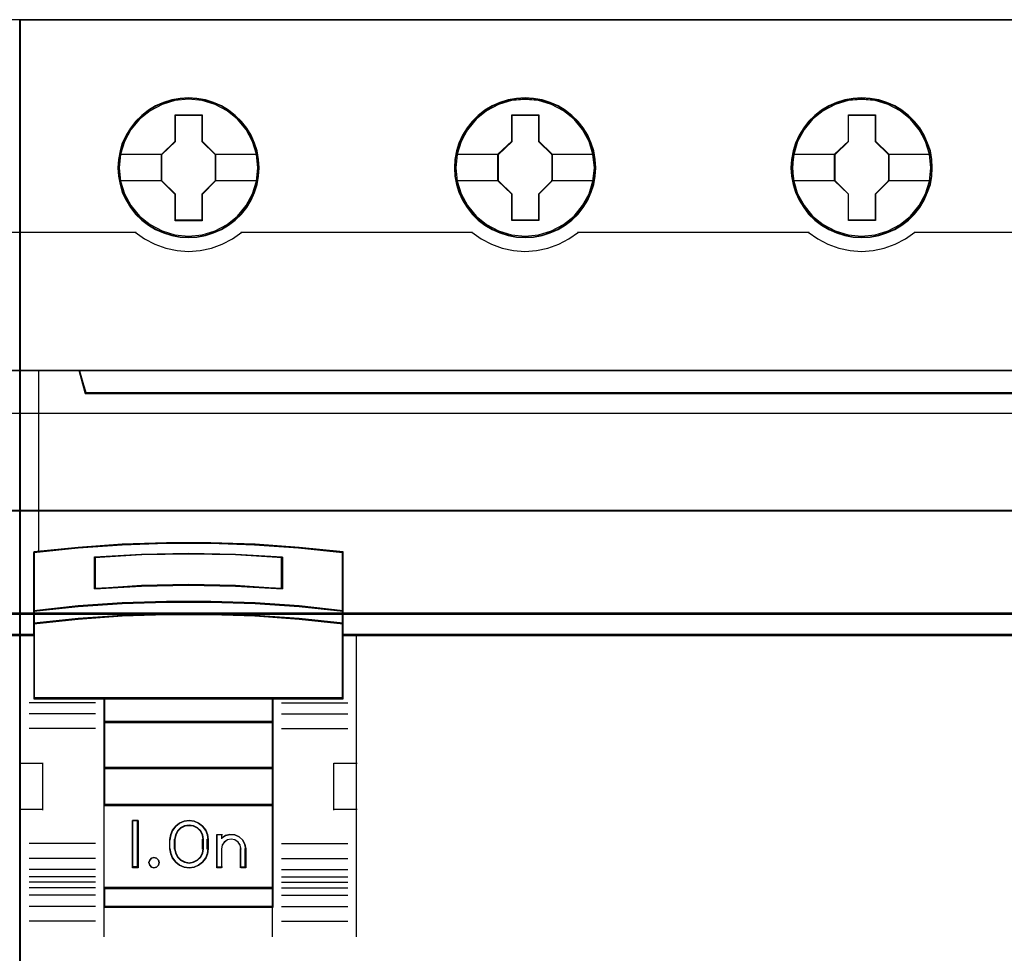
# Model space of a CAD drawing. Header units: millimetres. Extents: x 18084 to 47233, y 38174 to 56392.
# Tile 165 of 253: x 25403 to 25456, y 50945 to 50995. Entities that reach past the tile are written whole.
import ezdxf

# ---------------------------------------------------------------- set-up
doc = ezdxf.new("R2010")
doc.units = ezdxf.units.MM
doc.header["$LTSCALE"] = 100
for name, color, linetype in [('30', 7, 'Continuous'), ('45', 7, 'Continuous'), ('50', 7, 'Continuous')]:
    doc.layers.add(name, color=color, linetype=linetype)

msp = doc.modelspace()

# ---------------------------------------------------------------- linework, layer by layer
for p, q in [((25403.105, 50994.863), (25403.105, 50914.863)), ((25403.105, 50914.863), (25403.105, 50994.863))]:
    msp.add_line(p, q)
at = {"layer": '30', "color": 139}
for points in [[(25598.441, 50968.595), (25163.131, 50968.595), (25598.441, 50968.595)], [(25163.131, 50963.111), (25598.441, 50963.111), (25163.131, 50963.111)]]:
    msp.add_lwpolyline(points, close=True, dxfattribs=at)
at = {"layer": '30', "color": 7}
msp.add_lwpolyline([(25163.131, 50963.044), (25598.441, 50963.044), (25598.441, 50963.23), (25598.441, 50965.432), (25598.441, 50968.595), (25598.257, 50968.595), (25163.315, 50968.595), (25163.131, 50968.595), (25163.131, 50965.432), (25163.131, 50963.23), (25163.131, 50963.044)], close=True, dxfattribs=at)
msp.add_lwpolyline([(25163.131, 50963.044), (25598.441, 50963.044), (25598.441, 50963.23), (25598.441, 50965.432), (25598.441, 50968.595), (25598.257, 50968.595), (25163.315, 50968.595), (25163.131, 50968.595), (25163.131, 50965.432), (25163.131, 50963.23), (25163.131, 50963.044)], close=True, dxfattribs=at)
msp.add_lwpolyline([(25163.131, 50963.044), (25598.441, 50963.044), (25598.441, 50963.23), (25598.441, 50965.432), (25598.441, 50968.595), (25598.257, 50968.595), (25163.315, 50968.595), (25163.131, 50968.595), (25163.131, 50965.432), (25163.131, 50963.23), (25163.131, 50963.044)], close=True, dxfattribs=at)
at = {"layer": '30', "color": 59}
for points in [[(25163.131, 50963.044), (25598.441, 50963.044), (25598.441, 50963.23), (25598.441, 50965.432), (25598.441, 50968.595), (25598.257, 50968.595), (25163.315, 50968.595), (25163.131, 50968.595), (25163.131, 50965.432), (25163.131, 50963.23), (25163.131, 50963.044)], [(25163.163, 50963.076), (25598.406, 50963.076), (25598.406, 50963.26), (25598.406, 50965.436), (25598.406, 50968.563), (25598.222, 50968.563), (25163.347, 50968.563), (25163.163, 50968.563), (25163.163, 50965.436), (25163.163, 50963.26), (25163.163, 50963.076)]]:
    msp.add_lwpolyline(points, close=True, dxfattribs=at)
at = {"layer": '30', "color": 7}
msp.add_lwpolyline([(25598.441, 50963.111), (25163.131, 50963.111)], dxfattribs=at)
msp.add_lwpolyline([(25598.441, 50963.111), (25163.131, 50963.111)], dxfattribs=at)
msp.add_lwpolyline([(25598.441, 50963.111), (25163.131, 50963.111)], dxfattribs=at)
at = {"layer": '30', "color": 59}
msp.add_lwpolyline([(25598.441, 50963.111), (25163.131, 50963.111)], dxfattribs=at)
at = {"layer": '45', "color": 7}
for points in [[(25403.105, 50994.863), (25331.029, 50994.863), (25331.029, 50912.795), (25403.105, 50912.795), (25403.105, 50994.863)], [(25475.182, 50994.863), (25403.105, 50994.863), (25403.105, 50912.795), (25475.182, 50912.795), (25475.182, 50994.863)], [(25415.905, 50986.937), (25415.882, 50987.385), (25415.809, 50987.838), (25415.658, 50988.264), (25415.479, 50988.679), (25415.243, 50989.067), (25414.963, 50989.415), (25414.633, 50989.736), (25414.269, 50990.013), (25413.899, 50990.256), (25413.468, 50990.439), (25413.036, 50990.566), (25412.582, 50990.649), (25412.129, 50990.676), (25411.675, 50990.649), (25411.232, 50990.566), (25410.784, 50990.439), (25410.37, 50990.256), (25409.983, 50990.013), (25409.624, 50989.736), (25409.288, 50989.415), (25409.025, 50989.067), (25408.784, 50988.679), (25408.582, 50988.264), (25408.465, 50987.838), (25408.375, 50987.385), (25408.347, 50986.937), (25408.375, 50986.488), (25408.465, 50986.051), (25408.582, 50985.62), (25408.784, 50985.21), (25409.025, 50984.818), (25409.288, 50984.458), (25409.624, 50984.143), (25409.983, 50983.866), (25410.37, 50983.634), (25410.784, 50983.451), (25411.232, 50983.313), (25411.675, 50983.224), (25412.129, 50983.202), (25412.582, 50983.224), (25413.036, 50983.313), (25413.468, 50983.451), (25413.899, 50983.634), (25414.269, 50983.866), (25414.633, 50984.143), (25414.963, 50984.458), (25415.243, 50984.818), (25415.479, 50985.21), (25415.658, 50985.62), (25415.809, 50986.051), (25415.882, 50986.488), (25415.905, 50986.937)], [(25415.905, 50986.937), (25415.882, 50987.385), (25415.809, 50987.838), (25415.658, 50988.264), (25415.479, 50988.679), (25415.243, 50989.067), (25414.963, 50989.415), (25414.633, 50989.736), (25414.269, 50990.013), (25413.899, 50990.256), (25413.468, 50990.439), (25413.036, 50990.566), (25412.582, 50990.649), (25412.129, 50990.676), (25411.675, 50990.649), (25411.232, 50990.566), (25410.784, 50990.439), (25410.37, 50990.256), (25409.983, 50990.013), (25409.624, 50989.736), (25409.288, 50989.415), (25409.025, 50989.067), (25408.784, 50988.679), (25408.582, 50988.264), (25408.465, 50987.838), (25408.375, 50987.385), (25408.347, 50986.937), (25408.375, 50986.488), (25408.465, 50986.051), (25408.582, 50985.62), (25408.784, 50985.21), (25409.025, 50984.818), (25409.288, 50984.458), (25409.624, 50984.143), (25409.983, 50983.866), (25410.37, 50983.634), (25410.784, 50983.451), (25411.232, 50983.313), (25411.675, 50983.224), (25412.129, 50983.202), (25412.582, 50983.224), (25413.036, 50983.313), (25413.468, 50983.451), (25413.899, 50983.634), (25414.269, 50983.866), (25414.633, 50984.143), (25414.963, 50984.458), (25415.243, 50984.818), (25415.479, 50985.21), (25415.658, 50985.62), (25415.809, 50986.051), (25415.882, 50986.488), (25415.905, 50986.937)], [(25433.921, 50986.937), (25433.893, 50987.385), (25433.826, 50987.838), (25433.669, 50988.264), (25433.49, 50988.679), (25433.254, 50989.072), (25432.974, 50989.415), (25432.644, 50989.736), (25432.279, 50990.013), (25431.909, 50990.256), (25431.478, 50990.439), (25431.052, 50990.566), (25430.593, 50990.649), (25430.139, 50990.676), (25429.685, 50990.649), (25429.242, 50990.566), (25428.794, 50990.439), (25428.385, 50990.256), (25427.993, 50990.013), (25427.634, 50989.736), (25427.303, 50989.415), (25427.04, 50989.072), (25426.793, 50988.679), (25426.597, 50988.264), (25426.474, 50987.838), (25426.384, 50987.385), (25426.356, 50986.937), (25426.384, 50986.488), (25426.474, 50986.051), (25426.597, 50985.625), (25426.793, 50985.21), (25427.04, 50984.818), (25427.303, 50984.458), (25427.634, 50984.143), (25427.993, 50983.866), (25428.385, 50983.634), (25428.794, 50983.451), (25429.242, 50983.313), (25429.685, 50983.224), (25430.139, 50983.202), (25430.593, 50983.224), (25431.052, 50983.313), (25431.478, 50983.451), (25431.909, 50983.634), (25432.279, 50983.866), (25432.644, 50984.143), (25432.974, 50984.458), (25433.254, 50984.818), (25433.49, 50985.21), (25433.669, 50985.625), (25433.826, 50986.051), (25433.893, 50986.488), (25433.921, 50986.937)], [(25433.921, 50986.937), (25433.893, 50987.385), (25433.826, 50987.838), (25433.669, 50988.264), (25433.49, 50988.679), (25433.254, 50989.072), (25432.974, 50989.415), (25432.644, 50989.736), (25432.279, 50990.013), (25431.909, 50990.256), (25431.478, 50990.439), (25431.052, 50990.566), (25430.593, 50990.649), (25430.139, 50990.676), (25429.685, 50990.649), (25429.242, 50990.566), (25428.794, 50990.439), (25428.385, 50990.256), (25427.993, 50990.013), (25427.634, 50989.736), (25427.303, 50989.415), (25427.04, 50989.072), (25426.793, 50988.679), (25426.597, 50988.264), (25426.474, 50987.838), (25426.384, 50987.385), (25426.356, 50986.937), (25426.384, 50986.488), (25426.474, 50986.051), (25426.597, 50985.625), (25426.793, 50985.21), (25427.04, 50984.818), (25427.303, 50984.458), (25427.634, 50984.143), (25427.993, 50983.866), (25428.385, 50983.634), (25428.794, 50983.451), (25429.242, 50983.313), (25429.685, 50983.224), (25430.139, 50983.202), (25430.593, 50983.224), (25431.052, 50983.313), (25431.478, 50983.451), (25431.909, 50983.634), (25432.279, 50983.866), (25432.644, 50984.143), (25432.974, 50984.458), (25433.254, 50984.818), (25433.49, 50985.21), (25433.669, 50985.625), (25433.826, 50986.051), (25433.893, 50986.488), (25433.921, 50986.937)], [(25433.899, 50986.937), (25433.871, 50987.382), (25433.804, 50987.834), (25433.648, 50988.257), (25433.47, 50988.67), (25433.236, 50989.061), (25432.957, 50989.402), (25432.629, 50989.721), (25432.267, 50989.996), (25431.899, 50990.238), (25431.47, 50990.42), (25431.047, 50990.547), (25430.59, 50990.629), (25430.139, 50990.657), (25429.688, 50990.629), (25429.247, 50990.547), (25428.802, 50990.42), (25428.395, 50990.238), (25428.005, 50989.996), (25427.649, 50989.721), (25427.32, 50989.402), (25427.058, 50989.061), (25426.813, 50988.67), (25426.618, 50988.257), (25426.496, 50987.834), (25426.406, 50987.382), (25426.379, 50986.937), (25426.406, 50986.491), (25426.496, 50986.056), (25426.618, 50985.632), (25426.813, 50985.22), (25427.058, 50984.829), (25427.32, 50984.471), (25427.649, 50984.158), (25428.005, 50983.882), (25428.395, 50983.651), (25428.802, 50983.47), (25429.247, 50983.332), (25429.688, 50983.244), (25430.139, 50983.222), (25430.59, 50983.244), (25431.047, 50983.332), (25431.47, 50983.47), (25431.899, 50983.651), (25432.267, 50983.882), (25432.629, 50984.158), (25432.957, 50984.471), (25433.236, 50984.829), (25433.47, 50985.22), (25433.648, 50985.632), (25433.804, 50986.056), (25433.871, 50986.491), (25433.899, 50986.937)], [(25451.93, 50986.937), (25451.908, 50987.385), (25451.835, 50987.838), (25451.678, 50988.264), (25451.499, 50988.679), (25451.264, 50989.072), (25450.984, 50989.415), (25450.659, 50989.736), (25450.295, 50990.013), (25449.919, 50990.256), (25449.494, 50990.439), (25449.062, 50990.566), (25448.609, 50990.649), (25448.155, 50990.676), (25447.701, 50990.649), (25447.258, 50990.566), (25446.81, 50990.439), (25446.396, 50990.256), (25446.009, 50990.013), (25445.651, 50989.736), (25445.315, 50989.415), (25445.051, 50989.072), (25444.805, 50988.679), (25444.609, 50988.264), (25444.491, 50987.838), (25444.402, 50987.385), (25444.368, 50986.937), (25444.402, 50986.488), (25444.491, 50986.051), (25444.609, 50985.625), (25444.805, 50985.21), (25445.051, 50984.818), (25445.315, 50984.458), (25445.651, 50984.143), (25446.009, 50983.866), (25446.396, 50983.634), (25446.81, 50983.451), (25447.258, 50983.313), (25447.701, 50983.224), (25448.155, 50983.202), (25448.609, 50983.224), (25449.062, 50983.313), (25449.494, 50983.451), (25449.919, 50983.634), (25450.295, 50983.866), (25450.659, 50984.143), (25450.984, 50984.458), (25451.264, 50984.818), (25451.499, 50985.21), (25451.678, 50985.625), (25451.835, 50986.051), (25451.908, 50986.488), (25451.93, 50986.937)], [(25451.93, 50986.937), (25451.908, 50987.385), (25451.835, 50987.838), (25451.678, 50988.264), (25451.499, 50988.679), (25451.264, 50989.072), (25450.984, 50989.415), (25450.659, 50989.736), (25450.295, 50990.013), (25449.919, 50990.256), (25449.494, 50990.439), (25449.062, 50990.566), (25448.609, 50990.649), (25448.155, 50990.676), (25447.701, 50990.649), (25447.258, 50990.566), (25446.81, 50990.439), (25446.396, 50990.256), (25446.009, 50990.013), (25445.651, 50989.736), (25445.315, 50989.415), (25445.051, 50989.072), (25444.805, 50988.679), (25444.609, 50988.264), (25444.491, 50987.838), (25444.402, 50987.385), (25444.368, 50986.937), (25444.402, 50986.488), (25444.491, 50986.051), (25444.609, 50985.625), (25444.805, 50985.21), (25445.051, 50984.818), (25445.315, 50984.458), (25445.651, 50984.143), (25446.009, 50983.866), (25446.396, 50983.634), (25446.81, 50983.451), (25447.258, 50983.313), (25447.701, 50983.224), (25448.155, 50983.202), (25448.609, 50983.224), (25449.062, 50983.313), (25449.494, 50983.451), (25449.919, 50983.634), (25450.295, 50983.866), (25450.659, 50984.143), (25450.984, 50984.458), (25451.264, 50984.818), (25451.499, 50985.21), (25451.678, 50985.625), (25451.835, 50986.051), (25451.908, 50986.488), (25451.93, 50986.937)], [(25451.911, 50986.937), (25451.888, 50987.382), (25451.816, 50987.834), (25451.66, 50988.257), (25451.481, 50988.67), (25451.247, 50989.061), (25450.969, 50989.402), (25450.646, 50989.721), (25450.283, 50989.996), (25449.91, 50990.238), (25449.487, 50990.42), (25449.057, 50990.547), (25448.606, 50990.629), (25448.155, 50990.657), (25447.703, 50990.629), (25447.263, 50990.547), (25446.817, 50990.42), (25446.405, 50990.238), (25446.021, 50989.996), (25445.664, 50989.721), (25445.33, 50989.402), (25445.068, 50989.061), (25444.822, 50988.67), (25444.627, 50988.257), (25444.51, 50987.834), (25444.421, 50987.382), (25444.388, 50986.937), (25444.421, 50986.491), (25444.51, 50986.056), (25444.627, 50985.632), (25444.822, 50985.22), (25445.068, 50984.829), (25445.33, 50984.471), (25445.664, 50984.158), (25446.021, 50983.882), (25446.405, 50983.651), (25446.817, 50983.47), (25447.263, 50983.332), (25447.703, 50983.244), (25448.155, 50983.222), (25448.606, 50983.244), (25449.057, 50983.332), (25449.487, 50983.47), (25449.91, 50983.651), (25450.283, 50983.882), (25450.646, 50984.158), (25450.969, 50984.471), (25451.247, 50984.829), (25451.481, 50985.22), (25451.66, 50985.632), (25451.816, 50986.056), (25451.888, 50986.491), (25451.911, 50986.937)], [(25411.415, 50989.776), (25412.858, 50989.776), (25412.858, 50988.356), (25413.577, 50987.652), (25413.577, 50986.232), (25412.858, 50985.517), (25412.858, 50984.108), (25411.415, 50984.108), (25411.415, 50985.517), (25410.68, 50986.232), (25410.68, 50987.652), (25411.415, 50988.356), (25411.415, 50989.776)], [(25411.415, 50989.776), (25412.858, 50989.776), (25412.858, 50989.776), (25412.858, 50988.356), (25412.858, 50988.356), (25413.577, 50987.652), (25413.577, 50987.652), (25413.577, 50986.232), (25413.577, 50986.232), (25412.858, 50985.517), (25412.858, 50985.517), (25412.858, 50984.108), (25412.858, 50984.108), (25411.415, 50984.108), (25411.415, 50984.108), (25411.415, 50985.517), (25411.415, 50985.517), (25410.68, 50986.232), (25410.68, 50986.232), (25410.68, 50987.652), (25410.68, 50987.652), (25411.415, 50988.356), (25411.415, 50988.356), (25411.415, 50989.776), (25411.415, 50989.776)], [(25411.426, 50989.753), (25412.847, 50989.753), (25412.847, 50988.345), (25413.554, 50987.646), (25413.554, 50986.238), (25412.847, 50985.528), (25412.847, 50984.13), (25411.426, 50984.13), (25411.426, 50985.528), (25410.702, 50986.238), (25410.702, 50987.646), (25411.426, 50988.345), (25411.426, 50989.753)], [(25429.431, 50989.776), (25430.869, 50989.776), (25430.869, 50988.356), (25431.588, 50987.658), (25431.588, 50986.233), (25430.869, 50985.518), (25430.869, 50984.115), (25429.431, 50984.115), (25429.431, 50985.518), (25428.689, 50986.233), (25428.689, 50987.658), (25429.431, 50988.356), (25429.431, 50989.776)], [(25429.431, 50989.776), (25430.869, 50989.776), (25430.869, 50989.776), (25430.869, 50988.356), (25430.869, 50988.356), (25431.588, 50987.658), (25431.588, 50987.658), (25431.588, 50986.233), (25431.588, 50986.233), (25430.869, 50985.518), (25430.869, 50985.518), (25430.869, 50984.115), (25430.869, 50984.115), (25429.431, 50984.115), (25429.431, 50984.115), (25429.431, 50985.518), (25429.431, 50985.518), (25428.689, 50986.233), (25428.689, 50986.233), (25428.689, 50987.658), (25428.689, 50987.658), (25429.431, 50988.356), (25429.431, 50988.356), (25429.431, 50989.776), (25429.431, 50989.776)], [(25429.442, 50989.753), (25430.858, 50989.753), (25430.858, 50988.345), (25431.566, 50987.651), (25431.566, 50986.237), (25430.858, 50985.527), (25430.858, 50984.135), (25429.442, 50984.135), (25429.442, 50985.527), (25428.711, 50986.237), (25428.711, 50987.651), (25429.442, 50988.345), (25429.442, 50989.753)], [(25447.441, 50989.776), (25448.884, 50989.776), (25448.884, 50988.356), (25449.603, 50987.658), (25449.603, 50986.233), (25448.884, 50985.518), (25448.884, 50984.115), (25447.441, 50984.115), (25447.441, 50985.518), (25446.706, 50986.233), (25446.706, 50987.658), (25447.441, 50988.356), (25447.441, 50989.776)], [(25447.441, 50989.776), (25448.884, 50989.776), (25448.884, 50989.776), (25448.884, 50988.356), (25448.884, 50988.356), (25449.603, 50987.658), (25449.603, 50987.658), (25449.603, 50986.233), (25449.603, 50986.233), (25448.884, 50985.518), (25448.884, 50985.518), (25448.884, 50984.115), (25448.884, 50984.115), (25447.441, 50984.115), (25447.441, 50984.115), (25447.441, 50985.518), (25447.441, 50985.518), (25446.706, 50986.233), (25446.706, 50986.233), (25446.706, 50987.658), (25446.706, 50987.658), (25447.441, 50988.356), (25447.441, 50988.356), (25447.441, 50989.776), (25447.441, 50989.776)], [(25447.453, 50989.753), (25448.875, 50989.753), (25448.875, 50988.345), (25449.583, 50987.651), (25449.583, 50986.237), (25448.875, 50985.527), (25448.875, 50984.135), (25447.453, 50984.135), (25447.453, 50985.527), (25446.728, 50986.237), (25446.728, 50987.651), (25447.453, 50988.345), (25447.453, 50989.753)], [(25402.062, 50976.09), (25402.062, 50961.911), (25403.105, 50961.911), (25403.105, 50976.09), (25402.062, 50976.09)], [(25471.683, 50974.904), (25406.605, 50974.904), (25406.282, 50976.09), (25403.105, 50976.09), (25403.105, 50961.911), (25403.852, 50961.911), (25403.852, 50962.54), (25403.852, 50963.213), (25403.852, 50966.358), (25406.209, 50966.595), (25408.566, 50966.761), (25410.929, 50966.844), (25413.298, 50966.844), (25415.66, 50966.761), (25418.018, 50966.595), (25420.375, 50966.358), (25420.375, 50963.213), (25420.375, 50962.54), (25420.375, 50961.911), (25421.122, 50961.911), (25474.185, 50961.911), (25474.185, 50976.09), (25472.006, 50976.09), (25471.683, 50974.904)], [(25406.603, 50974.864), (25471.686, 50974.864), (25472.009, 50976.09), (25406.28, 50976.09), (25406.603, 50974.864)], [(25414.645, 50964.548), (25417.157, 50964.412), (25417.157, 50966.11), (25414.645, 50966.246), (25412.122, 50966.291), (25409.616, 50966.246), (25407.105, 50966.11), (25407.105, 50964.412), (25409.616, 50964.548), (25412.122, 50964.604), (25414.645, 50964.548)], [(25418.049, 50963.492), (25415.687, 50963.663), (25413.319, 50963.738), (25410.945, 50963.738), (25408.577, 50963.663), (25406.215, 50963.492), (25403.853, 50963.235), (25403.853, 50962.539), (25406.215, 50962.784), (25408.577, 50962.956), (25410.945, 50963.041), (25413.319, 50963.041), (25415.687, 50962.956), (25418.049, 50962.784), (25420.411, 50962.539), (25420.411, 50963.235), (25418.049, 50963.492)], [(25418.033, 50963.48), (25415.676, 50963.646), (25413.314, 50963.718), (25410.947, 50963.718), (25408.585, 50963.646), (25406.229, 50963.48), (25403.873, 50963.232), (25403.873, 50962.559), (25406.229, 50962.796), (25408.585, 50962.962), (25410.947, 50963.044), (25413.314, 50963.044), (25415.676, 50962.962), (25418.033, 50962.796), (25420.389, 50962.559), (25420.389, 50963.232), (25418.033, 50963.48)], [(25418.033, 50963.48), (25415.676, 50963.646), (25413.314, 50963.718), (25410.947, 50963.718), (25408.585, 50963.646), (25406.229, 50963.48), (25403.873, 50963.232), (25403.873, 50962.559), (25406.229, 50962.796), (25408.585, 50962.962), (25410.947, 50963.044), (25413.314, 50963.044), (25415.676, 50962.962), (25418.033, 50962.796), (25420.389, 50962.559), (25420.389, 50963.232), (25418.033, 50963.48)], [(25407.617, 50958.529), (25416.647, 50958.529), (25420.411, 50958.529), (25420.411, 50961.945), (25420.411, 50962.579), (25418.049, 50962.818), (25415.687, 50962.984), (25413.319, 50963.068), (25410.945, 50963.068), (25408.577, 50962.984), (25406.215, 50962.818), (25403.853, 50962.579), (25403.853, 50961.945), (25403.853, 50958.529), (25407.617, 50958.529)], [(25407.627, 50958.549), (25416.634, 50958.549), (25420.389, 50958.549), (25420.389, 50961.933), (25420.389, 50962.561), (25418.033, 50962.798), (25415.676, 50962.963), (25413.314, 50963.045), (25410.947, 50963.045), (25408.585, 50962.963), (25406.229, 50962.798), (25403.873, 50962.561), (25403.873, 50961.933), (25403.873, 50958.549), (25407.627, 50958.549)], [(25416.657, 50958.574), (25407.604, 50958.574), (25407.604, 50957.263), (25416.657, 50957.263), (25416.657, 50958.574)], [(25416.635, 50958.551), (25407.627, 50958.551), (25407.627, 50957.286), (25416.635, 50957.286), (25416.635, 50958.551)], [(25416.657, 50957.308), (25407.604, 50957.308), (25407.604, 50954.794), (25416.657, 50954.794), (25416.657, 50957.308)], [(25416.635, 50957.288), (25407.627, 50957.288), (25407.627, 50954.817), (25416.635, 50954.817), (25416.635, 50957.288)], [(25416.657, 50954.839), (25407.604, 50954.839), (25407.604, 50952.819), (25416.657, 50952.819), (25416.657, 50954.839)], [(25416.635, 50954.817), (25407.627, 50954.817), (25407.627, 50952.841), (25416.635, 50952.841), (25416.635, 50954.817)], [(25407.604, 50948.375), (25416.657, 50948.375), (25416.657, 50952.866), (25407.604, 50952.866), (25407.604, 50948.375)], [(25409.428, 50952.003), (25409.428, 50949.486), (25409.132, 50949.486), (25409.132, 50952.003), (25409.428, 50952.003)], [(25411.274, 50951.498), (25411.445, 50951.711), (25411.644, 50951.874), (25411.9, 50951.969), (25412.157, 50952.003), (25412.424, 50951.969), (25412.669, 50951.874), (25412.88, 50951.711), (25413.051, 50951.498), (25413.147, 50951.257), (25413.182, 50950.994), (25413.182, 50950.495), (25413.147, 50950.232), (25413.051, 50949.991), (25412.88, 50949.778), (25412.669, 50949.621), (25412.424, 50949.52), (25412.157, 50949.486), (25411.9, 50949.52), (25411.644, 50949.621), (25411.445, 50949.778), (25411.274, 50949.991), (25411.177, 50950.232), (25411.137, 50950.495), (25411.137, 50950.994), (25411.177, 50951.257), (25411.274, 50951.498)], [(25411.536, 50951.451), (25411.426, 50951.237), (25411.381, 50950.995), (25411.381, 50950.494), (25411.426, 50950.258), (25411.536, 50950.05), (25411.708, 50949.881), (25411.92, 50949.774), (25412.156, 50949.735), (25412.403, 50949.774), (25412.615, 50949.881), (25412.787, 50950.05), (25412.896, 50950.258), (25412.931, 50950.494), (25412.931, 50950.995), (25412.896, 50951.237), (25412.787, 50951.451), (25412.615, 50951.619), (25412.403, 50951.721), (25412.156, 50951.754), (25411.92, 50951.721), (25411.708, 50951.619), (25411.536, 50951.451)], [(25413.641, 50949.486), (25413.641, 50951.258), (25413.9, 50951.258), (25413.9, 50951.072), (25414.106, 50951.207), (25414.353, 50951.258), (25414.612, 50951.241), (25414.836, 50951.134), (25415.031, 50950.965), (25415.146, 50950.75), (25415.192, 50950.502), (25415.192, 50949.486), (25414.933, 50949.486), (25414.933, 50950.502), (25414.887, 50950.7), (25414.784, 50950.858), (25414.612, 50950.976), (25414.416, 50951.004), (25414.21, 50950.976), (25414.049, 50950.858), (25413.934, 50950.7), (25413.9, 50950.502), (25413.9, 50949.486), (25413.641, 50949.486)], [(25410.523, 50949.889), (25410.553, 50949.757), (25410.523, 50949.619), (25410.419, 50949.522), (25410.279, 50949.486), (25410.145, 50949.522), (25410.054, 50949.619), (25410.012, 50949.757), (25410.054, 50949.889), (25410.145, 50949.991), (25410.279, 50950.027), (25410.419, 50949.991), (25410.523, 50949.889)], [(25416.657, 50948.422), (25407.604, 50948.422), (25407.604, 50947.38), (25416.657, 50947.38), (25416.657, 50948.422)], [(25416.635, 50948.4), (25407.627, 50948.4), (25407.627, 50947.402), (25416.635, 50947.402), (25416.635, 50948.4)]]:
    msp.add_lwpolyline(points, close=True, dxfattribs=at)
at = {"layer": '45', "color": 139}
for points in [[(25403.105, 50994.863), (25331.029, 50994.863), (25331.029, 50912.795), (25403.105, 50912.795), (25403.105, 50994.863)], [(25475.182, 50994.863), (25403.105, 50994.863), (25403.105, 50912.795), (25475.182, 50912.795), (25475.182, 50994.863)], [(25415.837, 50986.943), (25415.765, 50987.663), (25415.557, 50988.343), (25415.21, 50988.98), (25414.75, 50989.533), (25414.19, 50989.987), (25413.546, 50990.325), (25412.851, 50990.541), (25412.128, 50990.607), (25411.405, 50990.541), (25410.716, 50990.325), (25410.072, 50989.987), (25409.506, 50989.533), (25409.046, 50988.98), (25408.704, 50988.343), (25408.491, 50987.663), (25408.424, 50986.943), (25408.491, 50986.229), (25408.704, 50985.537), (25409.046, 50984.912), (25409.506, 50984.353), (25410.072, 50983.899), (25410.716, 50983.561), (25411.405, 50983.351), (25412.128, 50983.279), (25412.851, 50983.351), (25413.546, 50983.561), (25414.19, 50983.899), (25414.75, 50984.353), (25415.21, 50984.912), (25415.557, 50985.537), (25415.765, 50986.229), (25415.837, 50986.943)], [(25433.849, 50986.936), (25433.776, 50987.655), (25433.569, 50988.341), (25433.227, 50988.972), (25432.762, 50989.531), (25432.201, 50989.985), (25431.562, 50990.323), (25430.862, 50990.533), (25430.139, 50990.6), (25429.416, 50990.533), (25428.721, 50990.323), (25428.082, 50989.985), (25427.521, 50989.531), (25427.056, 50988.972), (25426.709, 50988.341), (25426.501, 50987.655), (25426.428, 50986.936), (25426.501, 50986.222), (25426.709, 50985.535), (25427.056, 50984.904), (25427.521, 50984.351), (25428.082, 50983.897), (25428.721, 50983.56), (25429.416, 50983.344), (25430.139, 50983.272), (25430.862, 50983.344), (25431.562, 50983.56), (25432.201, 50983.897), (25432.762, 50984.351), (25433.227, 50984.904), (25433.569, 50985.535), (25433.776, 50986.222), (25433.849, 50986.936)], [(25433.849, 50986.943), (25433.771, 50987.663), (25433.563, 50988.343), (25433.221, 50988.98), (25432.762, 50989.533), (25432.201, 50989.987), (25431.557, 50990.325), (25430.856, 50990.541), (25430.138, 50990.607), (25429.415, 50990.541), (25428.72, 50990.325), (25428.081, 50989.987), (25427.515, 50989.533), (25427.055, 50988.98), (25426.714, 50988.343), (25426.501, 50987.663), (25426.433, 50986.943), (25426.501, 50986.229), (25426.714, 50985.537), (25427.055, 50984.912), (25427.515, 50984.353), (25428.081, 50983.899), (25428.72, 50983.561), (25429.415, 50983.351), (25430.138, 50983.279), (25430.856, 50983.351), (25431.557, 50983.561), (25432.201, 50983.899), (25432.762, 50984.353), (25433.221, 50984.912), (25433.563, 50985.537), (25433.771, 50986.229), (25433.849, 50986.943)], [(25451.858, 50986.936), (25451.785, 50987.655), (25451.578, 50988.341), (25451.231, 50988.972), (25450.766, 50989.531), (25450.211, 50989.985), (25449.567, 50990.323), (25448.872, 50990.533), (25448.149, 50990.6), (25447.426, 50990.533), (25446.726, 50990.323), (25446.093, 50989.985), (25445.527, 50989.531), (25445.062, 50988.972), (25444.72, 50988.341), (25444.513, 50987.655), (25444.44, 50986.936), (25444.513, 50986.222), (25444.72, 50985.535), (25445.062, 50984.904), (25445.527, 50984.351), (25446.093, 50983.897), (25446.726, 50983.56), (25447.426, 50983.344), (25448.149, 50983.272), (25448.872, 50983.344), (25449.567, 50983.56), (25450.211, 50983.897), (25450.766, 50984.351), (25451.231, 50984.904), (25451.578, 50985.535), (25451.785, 50986.222), (25451.858, 50986.936)], [(25451.853, 50986.943), (25451.781, 50987.663), (25451.573, 50988.343), (25451.231, 50988.98), (25450.772, 50989.533), (25450.206, 50989.987), (25449.567, 50990.325), (25448.866, 50990.541), (25448.144, 50990.607), (25447.421, 50990.541), (25446.731, 50990.325), (25446.087, 50989.987), (25445.527, 50989.533), (25445.067, 50988.98), (25444.725, 50988.343), (25444.512, 50987.663), (25444.445, 50986.943), (25444.512, 50986.229), (25444.725, 50985.537), (25445.067, 50984.912), (25445.527, 50984.353), (25446.087, 50983.899), (25446.731, 50983.561), (25447.421, 50983.351), (25448.144, 50983.279), (25448.866, 50983.351), (25449.567, 50983.561), (25450.206, 50983.899), (25450.772, 50984.353), (25451.231, 50984.912), (25451.573, 50985.537), (25451.781, 50986.229), (25451.853, 50986.943)], [(25410.553, 50949.757), (25410.523, 50949.889), (25410.419, 50949.991), (25410.279, 50950.027), (25410.145, 50949.991), (25410.054, 50949.889), (25410.012, 50949.757), (25410.054, 50949.619), (25410.145, 50949.522), (25410.279, 50949.486), (25410.419, 50949.522), (25410.523, 50949.619), (25410.553, 50949.757)]]:
    msp.add_lwpolyline(points, close=True, dxfattribs=at)
at = {"layer": '45', "color": 59}
for points in [[(25475.159, 50994.84), (25403.127, 50994.84), (25403.127, 50912.818), (25475.159, 50912.818), (25475.159, 50994.84)], [(25415.882, 50986.937), (25415.86, 50987.382), (25415.787, 50987.834), (25415.637, 50988.257), (25415.459, 50988.67), (25415.225, 50989.055), (25414.946, 50989.402), (25414.618, 50989.721), (25414.255, 50989.996), (25413.888, 50990.238), (25413.459, 50990.42), (25413.03, 50990.547), (25412.579, 50990.629), (25412.127, 50990.657), (25411.676, 50990.629), (25411.236, 50990.547), (25410.79, 50990.42), (25410.378, 50990.238), (25409.994, 50989.996), (25409.637, 50989.721), (25409.303, 50989.402), (25409.041, 50989.055), (25408.801, 50988.67), (25408.601, 50988.257), (25408.484, 50987.834), (25408.395, 50987.382), (25408.367, 50986.937), (25408.395, 50986.491), (25408.484, 50986.056), (25408.601, 50985.627), (25408.801, 50985.22), (25409.041, 50984.829), (25409.303, 50984.471), (25409.637, 50984.158), (25409.994, 50983.882), (25410.378, 50983.651), (25410.79, 50983.47), (25411.236, 50983.332), (25411.676, 50983.244), (25412.127, 50983.222), (25412.579, 50983.244), (25413.03, 50983.332), (25413.459, 50983.47), (25413.888, 50983.651), (25414.255, 50983.882), (25414.618, 50984.158), (25414.946, 50984.471), (25415.225, 50984.829), (25415.459, 50985.22), (25415.637, 50985.627), (25415.787, 50986.056), (25415.86, 50986.491), (25415.882, 50986.937)], [(25406.603, 50974.864), (25471.686, 50974.864), (25472.009, 50976.09), (25406.28, 50976.09), (25406.603, 50974.864)], [(25415.687, 50963.627), (25418.049, 50963.46), (25420.411, 50963.209), (25420.411, 50966.384), (25418.049, 50966.623), (25415.687, 50966.791), (25413.319, 50966.874), (25410.945, 50966.874), (25408.577, 50966.791), (25406.215, 50966.623), (25403.853, 50966.384), (25403.853, 50963.209), (25406.215, 50963.46), (25408.577, 50963.627), (25410.945, 50963.699), (25413.319, 50963.699), (25415.687, 50963.627)], [(25415.676, 50963.644), (25418.033, 50963.479), (25420.389, 50963.231), (25420.389, 50966.368), (25418.033, 50966.604), (25415.676, 50966.769), (25413.314, 50966.852), (25410.947, 50966.852), (25408.585, 50966.769), (25406.229, 50966.604), (25403.873, 50966.368), (25403.873, 50963.231), (25406.229, 50963.479), (25408.585, 50963.644), (25410.947, 50963.715), (25413.314, 50963.715), (25415.676, 50963.644)], [(25417.157, 50966.11), (25417.157, 50964.412), (25414.645, 50964.548), (25412.122, 50964.604), (25409.616, 50964.548), (25407.105, 50964.412), (25407.105, 50966.11), (25409.616, 50966.246), (25412.122, 50966.291), (25414.645, 50966.246), (25417.157, 50966.11)], [(25414.645, 50964.548), (25417.157, 50964.412), (25417.157, 50966.11), (25414.645, 50966.246), (25412.122, 50966.291), (25409.616, 50966.246), (25407.105, 50966.11), (25407.105, 50964.412), (25409.616, 50964.548), (25412.122, 50964.604), (25414.645, 50964.548)], [(25414.635, 50964.567), (25417.137, 50964.435), (25417.137, 50966.092), (25414.635, 50966.225), (25412.122, 50966.269), (25409.626, 50966.225), (25407.125, 50966.092), (25407.125, 50964.435), (25409.626, 50964.567), (25412.122, 50964.622), (25414.635, 50964.567)], [(25414.635, 50964.567), (25417.137, 50964.435), (25417.137, 50966.092), (25414.635, 50966.225), (25412.122, 50966.269), (25409.626, 50966.225), (25407.125, 50966.092), (25407.125, 50964.435), (25409.626, 50964.567), (25412.122, 50964.622), (25414.635, 50964.567)], [(25418.049, 50963.492), (25415.687, 50963.663), (25413.319, 50963.738), (25410.945, 50963.738), (25408.577, 50963.663), (25406.215, 50963.492), (25403.853, 50963.235), (25403.853, 50962.539), (25406.215, 50962.784), (25408.577, 50962.956), (25410.945, 50963.041), (25413.319, 50963.041), (25415.687, 50962.956), (25418.049, 50962.784), (25420.411, 50962.539), (25420.411, 50963.235), (25418.049, 50963.492)], [(25407.617, 50958.529), (25416.647, 50958.529), (25420.411, 50958.529), (25420.411, 50961.945), (25420.411, 50962.579), (25418.049, 50962.818), (25415.687, 50962.984), (25413.319, 50963.068), (25410.945, 50963.068), (25408.577, 50962.984), (25406.215, 50962.818), (25403.853, 50962.579), (25403.853, 50961.945), (25403.853, 50958.529), (25407.617, 50958.529)], [(25407.627, 50958.549), (25416.634, 50958.549), (25420.389, 50958.549), (25420.389, 50961.933), (25420.389, 50962.561), (25418.033, 50962.798), (25415.676, 50962.963), (25413.314, 50963.045), (25410.947, 50963.045), (25408.585, 50962.963), (25406.229, 50962.798), (25403.873, 50962.561), (25403.873, 50961.933), (25403.873, 50958.549), (25407.627, 50958.549)], [(25416.657, 50958.574), (25407.604, 50958.574), (25407.604, 50957.263), (25416.657, 50957.263), (25416.657, 50958.574)], [(25416.635, 50958.551), (25407.627, 50958.551), (25407.627, 50957.286), (25416.635, 50957.286), (25416.635, 50958.551)], [(25416.657, 50957.308), (25407.604, 50957.308), (25407.604, 50954.794), (25416.657, 50954.794), (25416.657, 50957.308)], [(25416.635, 50957.288), (25407.627, 50957.288), (25407.627, 50954.817), (25416.635, 50954.817), (25416.635, 50957.288)], [(25416.657, 50954.839), (25407.604, 50954.839), (25407.604, 50952.819), (25416.657, 50952.819), (25416.657, 50954.839)], [(25416.635, 50954.817), (25407.627, 50954.817), (25407.627, 50952.841), (25416.635, 50952.841), (25416.635, 50954.817)], [(25407.604, 50948.375), (25416.657, 50948.375), (25416.657, 50952.866), (25407.604, 50952.866), (25407.604, 50948.375)], [(25409.428, 50952.003), (25409.428, 50949.486), (25409.132, 50949.486), (25409.132, 50952.003), (25409.428, 50952.003)], [(25411.274, 50951.498), (25411.445, 50951.711), (25411.644, 50951.874), (25411.9, 50951.969), (25412.157, 50952.003), (25412.424, 50951.969), (25412.669, 50951.874), (25412.88, 50951.711), (25413.051, 50951.498), (25413.147, 50951.257), (25413.182, 50950.994), (25413.182, 50950.495), (25413.147, 50950.232), (25413.051, 50949.991), (25412.88, 50949.778), (25412.669, 50949.621), (25412.424, 50949.52), (25412.157, 50949.486), (25411.9, 50949.52), (25411.644, 50949.621), (25411.445, 50949.778), (25411.274, 50949.991), (25411.177, 50950.232), (25411.137, 50950.495), (25411.137, 50950.994), (25411.177, 50951.257), (25411.274, 50951.498)], [(25411.536, 50951.451), (25411.426, 50951.237), (25411.381, 50950.995), (25411.381, 50950.494), (25411.426, 50950.258), (25411.536, 50950.05), (25411.708, 50949.881), (25411.92, 50949.774), (25412.156, 50949.735), (25412.403, 50949.774), (25412.615, 50949.881), (25412.787, 50950.05), (25412.896, 50950.258), (25412.931, 50950.494), (25412.931, 50950.995), (25412.896, 50951.237), (25412.787, 50951.451), (25412.615, 50951.619), (25412.403, 50951.721), (25412.156, 50951.754), (25411.92, 50951.721), (25411.708, 50951.619), (25411.536, 50951.451)], [(25411.553, 50951.435), (25411.447, 50951.225), (25411.403, 50950.988), (25411.403, 50950.498), (25411.447, 50950.267), (25411.553, 50950.063), (25411.721, 50949.898), (25411.927, 50949.793), (25412.156, 50949.754), (25412.395, 50949.793), (25412.602, 50949.898), (25412.769, 50950.063), (25412.875, 50950.267), (25412.908, 50950.498), (25412.908, 50950.988), (25412.875, 50951.225), (25412.769, 50951.435), (25412.602, 50951.6), (25412.395, 50951.699), (25412.156, 50951.732), (25411.927, 50951.699), (25411.721, 50951.6), (25411.553, 50951.435)], [(25413.641, 50949.486), (25413.641, 50951.258), (25413.9, 50951.258), (25413.9, 50951.072), (25414.106, 50951.207), (25414.353, 50951.258), (25414.612, 50951.241), (25414.836, 50951.134), (25415.031, 50950.965), (25415.146, 50950.75), (25415.192, 50950.502), (25415.192, 50949.486), (25414.933, 50949.486), (25414.933, 50950.502), (25414.887, 50950.7), (25414.784, 50950.858), (25414.612, 50950.976), (25414.416, 50951.004), (25414.21, 50950.976), (25414.049, 50950.858), (25413.934, 50950.7), (25413.9, 50950.502), (25413.9, 50949.486), (25413.641, 50949.486)], [(25410.523, 50949.889), (25410.553, 50949.757), (25410.523, 50949.619), (25410.419, 50949.522), (25410.279, 50949.486), (25410.145, 50949.522), (25410.054, 50949.619), (25410.012, 50949.757), (25410.054, 50949.889), (25410.145, 50949.991), (25410.279, 50950.027), (25410.419, 50949.991), (25410.523, 50949.889)], [(25416.657, 50948.422), (25407.604, 50948.422), (25407.604, 50947.38), (25416.657, 50947.38), (25416.657, 50948.422)], [(25416.635, 50948.4), (25407.627, 50948.4), (25407.627, 50947.402), (25416.635, 50947.402), (25416.635, 50948.4)]]:
    msp.add_lwpolyline(points, close=True, dxfattribs=at)
at = {"layer": '45', "color": 7}
for points in [[(25408.419, 50987.669), (25410.725, 50987.669)], [(25413.532, 50987.669), (25415.837, 50987.669)], [(25426.428, 50987.674), (25428.736, 50987.674)], [(25431.541, 50987.674), (25433.849, 50987.674)], [(25444.44, 50987.674), (25446.753, 50987.674)], [(25449.558, 50987.674), (25451.858, 50987.674)], [(25408.419, 50986.262), (25410.725, 50986.262)], [(25413.532, 50986.262), (25415.837, 50986.262)], [(25426.428, 50986.262), (25428.736, 50986.262)], [(25431.541, 50986.262), (25433.849, 50986.262)], [(25444.44, 50986.262), (25446.753, 50986.262)], [(25449.558, 50986.262), (25451.858, 50986.262)]]:
    msp.add_lwpolyline(points, dxfattribs=at)
at = {"layer": '45', "color": 139}
for points in [[(25396.884, 50983.5), (25403.105, 50983.5)], [(25403.105, 50983.5), (25409.328, 50983.5)], [(25409.281, 50983.5), (25409.781, 50983.144), (25410.331, 50982.856), (25410.91, 50982.638), (25411.516, 50982.511), (25412.122, 50982.465), (25412.746, 50982.511), (25413.352, 50982.638), (25413.93, 50982.856), (25414.475, 50983.144), (25414.98, 50983.5)], [(25414.933, 50983.5), (25427.333, 50983.5)], [(25427.285, 50983.5), (25427.791, 50983.144), (25428.335, 50982.856), (25428.914, 50982.638), (25429.526, 50982.511), (25430.132, 50982.465), (25430.755, 50982.511), (25431.361, 50982.638), (25431.94, 50982.856), (25432.484, 50983.144), (25432.99, 50983.5)], [(25432.945, 50983.5), (25445.342, 50983.5)], [(25445.297, 50983.5), (25445.802, 50983.144), (25446.347, 50982.856), (25446.925, 50982.638), (25447.532, 50982.511), (25448.144, 50982.465), (25448.761, 50982.511), (25449.362, 50982.638), (25449.951, 50982.856), (25450.496, 50983.144), (25451.001, 50983.5)], [(25450.954, 50983.5), (25463.354, 50983.5)], [(25331.029, 50976.09), (25403.105, 50976.09)], [(25403.105, 50976.09), (25475.182, 50976.09)], [(25406.28, 50976.09), (25406.648, 50974.864)], [(25406.603, 50974.909), (25471.686, 50974.909)], [(25420.411, 50966.343), (25418.049, 50966.603), (25415.687, 50966.784), (25413.319, 50966.874), (25410.945, 50966.874), (25408.577, 50966.784), (25406.215, 50966.603), (25403.853, 50966.343)], [(25403.853, 50966.39), (25403.853, 50958.529)], [(25417.157, 50966.068), (25414.645, 50966.235), (25412.122, 50966.291), (25409.616, 50966.235), (25407.105, 50966.068)], [(25407.105, 50964.412), (25407.105, 50966.115)], [(25417.112, 50964.412), (25417.112, 50966.115)], [(25420.364, 50958.529), (25420.364, 50966.39)], [(25417.157, 50964.412), (25414.645, 50964.577), (25412.122, 50964.646), (25409.616, 50964.577), (25407.105, 50964.412)], [(25420.411, 50963.209), (25418.049, 50963.479), (25415.687, 50963.659), (25413.319, 50963.738), (25410.945, 50963.738), (25408.577, 50963.659), (25406.215, 50963.479), (25403.853, 50963.209)], [(25420.411, 50962.539), (25418.049, 50962.797), (25415.687, 50962.977), (25413.319, 50963.068), (25410.945, 50963.068), (25408.577, 50962.977), (25406.215, 50962.797), (25403.853, 50962.539)], [(25403.105, 50961.956), (25348.287, 50961.956)], [(25403.898, 50961.956), (25403.105, 50961.956)], [(25475.182, 50961.956), (25420.364, 50961.956)], [(25421.109, 50961.956), (25421.109, 50945.784)], [(25407.15, 50958.315), (25403.602, 50958.315)], [(25420.411, 50958.574), (25403.853, 50958.574)], [(25407.604, 50958.574), (25407.604, 50947.38)], [(25407.604, 50958.574), (25416.657, 50958.574)], [(25416.61, 50958.574), (25416.61, 50947.38)], [(25417.112, 50958.315), (25420.655, 50958.315)], [(25407.15, 50957.722), (25403.602, 50957.722)], [(25417.112, 50957.722), (25420.655, 50957.722)], [(25407.604, 50957.308), (25416.657, 50957.308)], [(25407.15, 50956.928), (25403.602, 50956.928)], [(25417.112, 50956.928), (25420.655, 50956.928)], [(25403.105, 50955.087), (25404.355, 50955.087)], [(25404.308, 50955.087), (25404.308, 50952.571)], [(25419.912, 50952.571), (25419.912, 50955.087)], [(25419.912, 50955.087), (25421.156, 50955.087)], [(25407.604, 50954.839), (25416.657, 50954.839)], [(25407.604, 50952.866), (25416.657, 50952.866)], [(25403.105, 50952.618), (25404.355, 50952.618)], [(25419.912, 50952.618), (25421.156, 50952.618)], [(25409.428, 50952.003), (25409.132, 50952.003)], [(25409.132, 50952.003), (25409.132, 50949.486)], [(25409.381, 50952.003), (25409.381, 50949.486)], [(25413.182, 50950.965), (25413.147, 50951.236), (25413.051, 50951.484), (25412.88, 50951.703), (25412.669, 50951.87), (25412.424, 50951.968), (25412.157, 50952.003), (25411.9, 50951.968), (25411.644, 50951.87), (25411.445, 50951.703), (25411.274, 50951.484), (25411.177, 50951.236), (25411.137, 50950.965)], [(25412.931, 50950.965), (25412.896, 50951.217), (25412.787, 50951.439), (25412.615, 50951.614), (25412.403, 50951.719), (25412.156, 50951.754), (25411.92, 50951.719), (25411.708, 50951.614), (25411.536, 50951.439), (25411.426, 50951.217), (25411.381, 50950.965)], [(25413.641, 50951.258), (25413.939, 50951.258)], [(25413.641, 50951.258), (25413.641, 50949.486)], [(25413.892, 50951.258), (25413.892, 50951.032)], [(25415.192, 50950.477), (25415.145, 50950.733), (25415.03, 50950.955), (25414.833, 50951.13), (25414.608, 50951.241), (25414.348, 50951.258), (25414.1, 50951.206), (25413.892, 50951.066)], [(25407.15, 50950.774), (25403.602, 50950.774)], [(25411.137, 50950.477), (25411.137, 50951.013)], [(25411.381, 50950.477), (25411.381, 50951.013)], [(25412.884, 50950.477), (25412.884, 50951.013)], [(25413.134, 50950.477), (25413.134, 50951.013)], [(25414.941, 50950.477), (25414.894, 50950.687), (25414.789, 50950.856), (25414.614, 50950.982), (25414.416, 50951.013), (25414.207, 50950.982), (25414.044, 50950.856), (25413.927, 50950.687), (25413.892, 50950.477)], [(25417.112, 50950.774), (25420.655, 50950.774)], [(25411.137, 50950.521), (25411.177, 50950.251), (25411.274, 50950.004), (25411.445, 50949.785), (25411.644, 50949.624), (25411.9, 50949.521), (25412.157, 50949.486), (25412.424, 50949.521), (25412.669, 50949.624), (25412.88, 50949.785), (25413.051, 50950.004), (25413.147, 50950.251), (25413.182, 50950.521)], [(25411.381, 50950.521), (25411.426, 50950.276), (25411.536, 50950.061), (25411.708, 50949.886), (25411.92, 50949.775), (25412.156, 50949.735), (25412.403, 50949.775), (25412.615, 50949.886), (25412.787, 50950.061), (25412.896, 50950.276), (25412.931, 50950.521)], [(25413.892, 50950.521), (25413.892, 50949.486)], [(25414.896, 50950.521), (25414.896, 50949.486)], [(25415.147, 50950.521), (25415.147, 50949.486)], [(25407.15, 50949.983), (25403.602, 50949.983)], [(25417.112, 50949.983), (25420.655, 50949.983)], [(25407.15, 50949.39), (25403.602, 50949.39)], [(25409.428, 50949.531), (25409.132, 50949.531)], [(25413.641, 50949.531), (25413.939, 50949.531)], [(25414.896, 50949.531), (25415.192, 50949.531)], [(25417.112, 50949.39), (25420.655, 50949.39)], [(25407.15, 50948.998), (25403.602, 50948.998)], [(25407.15, 50948.702), (25403.602, 50948.702)], [(25417.112, 50948.998), (25420.655, 50948.998)], [(25417.112, 50948.702), (25420.655, 50948.702)], [(25407.15, 50948.4), (25403.602, 50948.4)], [(25407.604, 50948.422), (25416.657, 50948.422)], [(25417.112, 50948.4), (25420.655, 50948.4)], [(25407.15, 50948.007), (25403.602, 50948.007)], [(25417.112, 50948.007), (25420.655, 50948.007)], [(25407.15, 50947.414), (25403.602, 50947.414)], [(25407.604, 50947.424), (25416.657, 50947.424)], [(25407.604, 50947.424), (25407.604, 50945.784)], [(25416.61, 50947.424), (25416.61, 50945.784)], [(25417.112, 50947.414), (25420.655, 50947.414)], [(25407.15, 50946.623), (25403.602, 50946.623)], [(25417.112, 50946.623), (25420.655, 50946.623)]]:
    msp.add_lwpolyline(points, dxfattribs=at)
at = {"layer": '45', "color": 140}
for points in [[(25402.062, 50976.09), (25402.062, 50961.911), (25403.105, 50961.911), (25403.105, 50976.09), (25402.062, 50976.09)], [(25471.683, 50974.904), (25406.605, 50974.904), (25406.282, 50976.09), (25403.105, 50976.09), (25403.105, 50961.911), (25403.852, 50961.911), (25403.852, 50962.54), (25403.852, 50963.213), (25403.852, 50966.358), (25406.209, 50966.595), (25408.566, 50966.761), (25410.929, 50966.844), (25413.298, 50966.844), (25415.66, 50966.761), (25418.018, 50966.595), (25420.375, 50966.358), (25420.375, 50963.213), (25420.375, 50962.54), (25420.375, 50961.911), (25421.122, 50961.911), (25474.185, 50961.911), (25474.185, 50976.09), (25472.006, 50976.09), (25471.683, 50974.904)], [(25471.662, 50974.888), (25406.625, 50974.888), (25406.302, 50976.07), (25403.127, 50976.07), (25403.127, 50961.933), (25403.874, 50961.933), (25403.874, 50962.561), (25403.874, 50963.232), (25403.874, 50966.367), (25406.229, 50966.604), (25408.585, 50966.769), (25410.947, 50966.851), (25413.314, 50966.851), (25415.675, 50966.769), (25418.031, 50966.604), (25420.386, 50966.367), (25420.386, 50963.232), (25420.386, 50962.561), (25420.386, 50961.933), (25421.133, 50961.933), (25474.163, 50961.933), (25474.163, 50976.07), (25471.985, 50976.07), (25471.662, 50974.888)], [(25406.625, 50974.884), (25471.664, 50974.884), (25471.987, 50976.07), (25406.302, 50976.07), (25406.625, 50974.884)]]:
    msp.add_lwpolyline(points, close=True, dxfattribs=at)
msp.add_lwpolyline([(25404.101, 50976.09), (25404.101, 50966.378)], dxfattribs=at)
at = {"layer": '50', "color": 7}
msp.add_lwpolyline([(25164.711, 50928.698), (25164.711, 50973.801), (25596.861, 50973.801), (25596.861, 50928.698)], dxfattribs=at)
at = {"layer": '50', "color": 59}
msp.add_lwpolyline([(25596.861, 50928.698), (25164.711, 50928.698), (25164.711, 50973.801), (25596.861, 50973.801), (25596.861, 50928.698)], close=True, dxfattribs=at)

doc.saveas('drawing.dxf')
